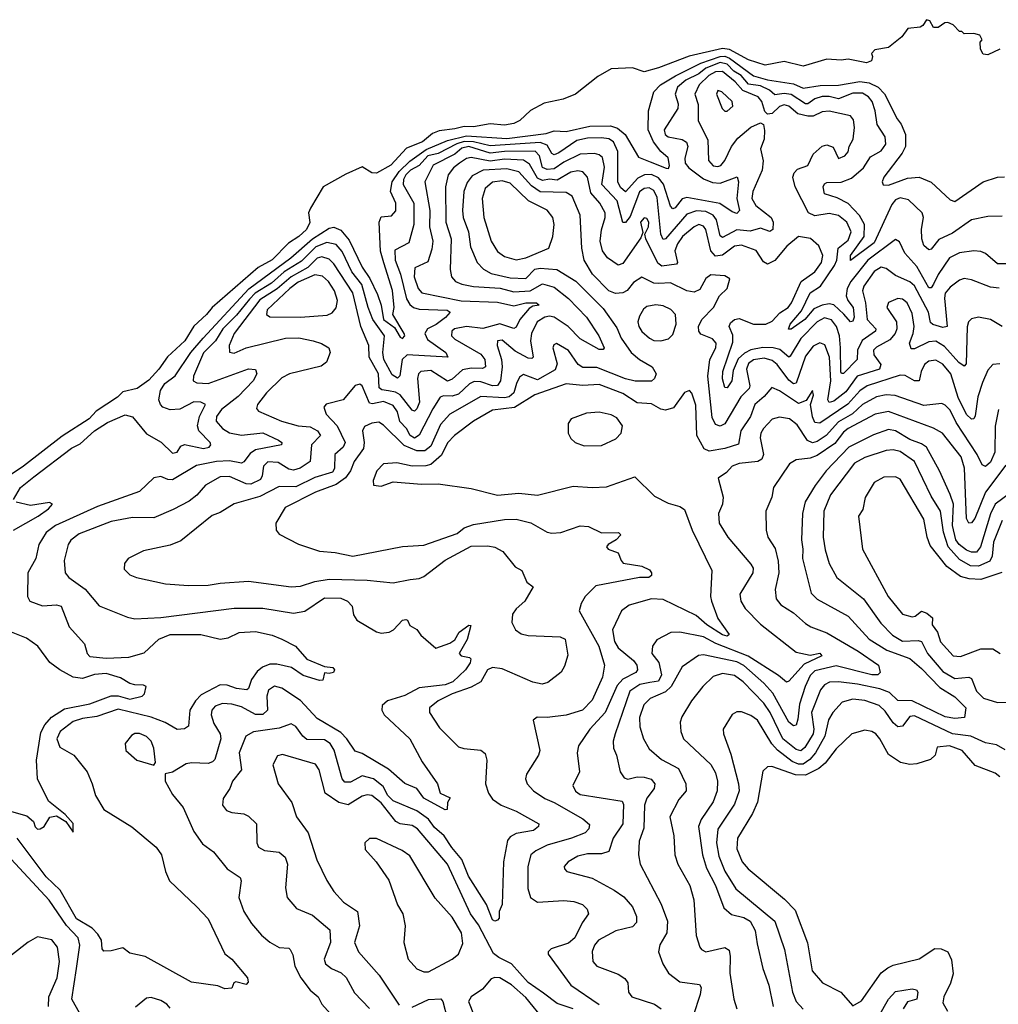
# Model space of a CAD drawing. Extents: x 1678759 to 1859541, y 384609 to 522867.
# Tile 19 of 256: x 1736650 to 1740779, y 404694 to 408850. Entities that reach past the tile are written whole.
import ezdxf

# ---------------------------------------------------------------- set-up
doc = ezdxf.new("R2010")
doc.units = 0

msp = doc.modelspace()

# ---------------------------------------------------------------- linework, layer by layer
at = {"layer": '0CON20XD'}
for points in [[(1740785, 408726.2), (1740735, 408702), (1740715, 408703.8), (1740703.3, 408725), (1740702.5, 408755), (1740710, 408765), (1740700, 408785), (1740675, 408791.2), (1740635, 408790), (1740625, 408800), (1740615, 408800), (1740588.3, 408828.3), (1740565, 408837.5), (1740553, 408837), (1740525, 408817.5), (1740505, 408817.5), (1740490, 408845), (1740475, 408850), (1740460, 408825), (1740448.3, 408818.3), (1740397.5, 408812.5), (1740371.7, 408778.3), (1740315, 408732.5), (1740257, 408723), (1740243, 408707), (1740247.5, 408695), (1740243.6, 408676.4), (1740222.5, 408667.5), (1740145, 408683.8), (1740115, 408678.8), (1740055, 408682.9), (1739955.5, 408654.5), (1739875, 408672.9), (1739795, 408657.4), (1739725, 408680.2), (1739645, 408724.2), (1739615, 408729), (1739474, 408696), (1739345, 408646.2), (1739285, 408630.5), (1739235, 408647.1), (1739145, 408642), (1739089.5, 408610.5), (1738995, 408536.2), (1738942.5, 408515), (1738862.4, 408497.6), (1738805, 408466.4), (1738759.2, 408425), (1738735, 408411.5), (1738695, 408404.7), (1738635, 408409.7), (1738565, 408397.8), (1738525, 408399.8), (1738485, 408388.6), (1738419, 408381), (1738391.1, 408368.9), (1738349.3, 408335), (1738282, 408308), (1738215, 408235.5), (1738155, 408202), (1738135, 408204), (1738095, 408228.8), (1738025, 408198), (1737930, 408145), (1737876.1, 408053.9), (1737868.8, 408035), (1737873.6, 407993.6), (1737859.1, 407965), (1737827.5, 407935), (1737783.1, 407906.9), (1737715, 407835.7), (1737655.9, 407804.1), (1737461.2, 407635), (1737437.6, 407605), (1737384, 407556), (1737346.9, 407495), (1737273, 407427), (1737237.3, 407375), (1737195, 407328.5), (1737145, 407292.5), (1737085, 407278.8), (1737063, 407257), (1736972.3, 407197.7), (1736942.1, 407165), (1736828.4, 407091.6), (1736666.2, 406965), (1736565, 406898.4)], [(1736622.9, 406825), (1736652.7, 406875), (1736709.4, 406920.6), (1736868.1, 407041.9), (1736905, 407059.5), (1736965.5, 407114.5), (1737020.4, 407149.6), (1737095, 407182.5), (1737125, 407173.1), (1737185, 407102.2), (1737246.4, 407066.4), (1737295, 407020), (1737314.4, 407025), (1737330.2, 407049.8), (1737345, 407056.9), (1737425, 407039.7), (1737448.6, 407045), (1737455.6, 407055), (1737453.1, 407065), (1737405.8, 407115), (1737399.6, 407135), (1737408, 407175), (1737434.2, 407225), (1737413.8, 407235), (1737385, 407236.6), (1737325, 407206.5), (1737285, 407203.3), (1737253.7, 407215), (1737243.5, 407225), (1737237.1, 407245), (1737244.4, 407285), (1737261.7, 407315), (1737305, 407347), (1737371.9, 407445), (1737424.2, 407505), (1737616.6, 407713.4), (1737794.2, 407845), (1737884.8, 407925.2), (1737955, 407969.3), (1737975, 407973.7), (1738005, 407961.6), (1738039.8, 407919.8), (1738094.3, 407805), (1738127.2, 407757.2), (1738159.8, 407689.8), (1738174.5, 407645), (1738184, 407585), (1738231, 407551), (1738255, 407509.5), (1738265, 407504.5), (1738274.3, 407515), (1738271.8, 407525), (1738224.2, 407605), (1738229.2, 407635), (1738223.2, 407706.8), (1738185.7, 407824.3), (1738172.6, 407872.6), (1738165.7, 407995), (1738175, 408017.8), (1738218.4, 408021.6), (1738237.3, 408042.8), (1738236.6, 408075), (1738213.8, 408125), (1738221.5, 408165), (1738251.3, 408208.7), (1738295, 408253.2), (1738365, 408302.5), (1738455, 408340.5), (1738535, 408359.3), (1738705, 408348.4), (1738870.4, 408369.6), (1738905, 408380.3), (1738955, 408378.4), (1739055, 408399.9), (1739142.4, 408402.4), (1739171.6, 408391.6), (1739204.7, 408364.7), (1739260, 408270), (1739310.1, 408249.9), (1739377.1, 408222.9), (1739387.6, 408222.4), (1739391.5, 408235), (1739385, 408266.5), (1739354.3, 408294.3), (1739324.1, 408334.1), (1739301.6, 408385), (1739302.5, 408465), (1739325.2, 408545), (1739353.2, 408575), (1739416.7, 408613.3), (1739523.9, 408666.1), (1739604.9, 408695.1), (1739625, 408695.4), (1739645, 408687.1), (1739745, 408613.7), (1739805, 408596.8), (1739915, 408578.6), (1739955, 408560.9), (1740027.4, 408572.6), (1740105, 408574), (1740195, 408588.5), (1740233.7, 408583.7), (1740272.1, 408565), (1740297.7, 408537.7), (1740351.4, 408431.4), (1740368.8, 408408.8), (1740387.4, 408365), (1740386.7, 408315), (1740373.2, 408286.8), (1740295.5, 408185), (1740288.5, 408165), (1740293.3, 408153.3), (1740315, 408151), (1740395, 408180.6), (1740445.2, 408185.2), (1740495, 408163.5), (1740575, 408089.2), (1740595, 408083.1), (1740714.2, 408165), (1740775, 408185.4), (1740805, 408186.6)], [(1740795, 408020.9), (1740735, 408018.7), (1740665, 408004.7), (1740585, 407948.6), (1740527.9, 407922.1), (1740495, 407881.5), (1740485, 407879.1), (1740465, 407897.5), (1740455.5, 407925.5), (1740454.2, 407965.8), (1740462.4, 408015), (1740457.7, 408035), (1740399.1, 408089.1), (1740365, 408098.7), (1740345, 408089.2), (1740329.5, 408070.5), (1740255, 407907.9), (1740155, 407833.5), (1740154.3, 407855), (1740212.7, 407935), (1740213.7, 407985), (1740193.4, 408023.4), (1740145, 408074.1), (1740098.4, 408098.4), (1740044.7, 408114.7), (1740040, 408145), (1740045, 408157.1), (1740055, 408162.7), (1740115, 408164.4), (1740159.2, 408180.8), (1740210, 408225), (1740239, 408271), (1740283.8, 408296.2), (1740304.6, 408324.6), (1740300.6, 408355), (1740267.5, 408407.5), (1740259.7, 408465), (1740246.9, 408505), (1740231, 408525), (1740205, 408539.3), (1740165, 408539.2), (1740105, 408515.4), (1740065, 408525.9), (1740035, 408526), (1740005, 408515.8), (1739975, 408495.2), (1739965, 408495.2), (1739904.9, 408534.9), (1739875, 408539.1), (1739835, 408533.4), (1739812.8, 408552.8), (1739775, 408570.7), (1739725, 408577.7), (1739694, 408614), (1739663.1, 408633.1), (1739635, 408662), (1739605, 408669.2), (1739545.1, 408645), (1739515, 408621.6), (1739459.8, 408595), (1739425.6, 408565), (1739415.2, 408535), (1739427.4, 408495), (1739425.8, 408475), (1739368.2, 408385), (1739373.5, 408365), (1739385, 408355.9), (1739445, 408343.9), (1739462.6, 408332.6), (1739469, 408315), (1739455.9, 408265), (1739456.8, 408245), (1739472.6, 408225), (1739535, 408177.9), (1739572.5, 408162.5), (1739605, 408159.8), (1739676.1, 408186.1), (1739682.2, 408165), (1739675.7, 408095), (1739686.2, 408045), (1739675, 408031.8), (1739655, 408038.8), (1739603.8, 408073.8), (1739465, 408100.1), (1739445, 408093.5), (1739415, 408055.4), (1739405, 408051.2), (1739395, 408062.2), (1739366.3, 408156.3), (1739345, 408182.3), (1739315, 408197.1), (1739285.2, 408195.2), (1739258.3, 408181.7), (1739205, 408124), (1739185, 408141.6), (1739173, 408165), (1739173.8, 408293.8), (1739155.7, 408335), (1739135, 408347.2), (1739105, 408351.8), (1739045, 408350.4), (1739000.4, 408339.6), (1738925, 408287.9), (1738905, 408280.2), (1738895, 408285.4), (1738875, 408320.3), (1738845, 408331), (1738635, 408317.1), (1738564.9, 408334.9), (1738524.6, 408335.4), (1738494, 408326), (1738415, 408284.7), (1738371.1, 408275), (1738335.7, 408234.3), (1738298.1, 408215), (1738279.3, 408195), (1738269.5, 408175), (1738268.1, 408155), (1738312.7, 408075), (1738312.6, 407985), (1738291.8, 407908.2), (1738232.5, 407877.5), (1738234.4, 407835.6), (1738256.2, 407776.2), (1738282, 407672), (1738295, 407647.5), (1738311.1, 407635), (1738335, 407628.7), (1738453.4, 407623.4), (1738466.2, 407615), (1738446.4, 407593.6), (1738406.7, 407563.3), (1738370.2, 407545), (1738358.3, 407525), (1738370.2, 407500.2), (1738447.3, 407445), (1738455.6, 407425), (1738285, 407434.9), (1738263.8, 407415), (1738253.2, 407346.8), (1738243.5, 407336.5), (1738220.6, 407350.6), (1738186.3, 407415), (1738182.4, 407445), (1738188.6, 407515), (1738139.6, 407585), (1738119.3, 407635), (1738092.5, 407732.5), (1738050.8, 407785), (1738010.9, 407870.9), (1737985, 407901.2), (1737945, 407910.1), (1737898.9, 407891.1), (1737839, 407831), (1737765.7, 407785), (1737711.8, 407738.2), (1737643.8, 407695), (1737619.6, 407670.4), (1737565, 407602.3), (1737507.2, 407545), (1737475.5, 407495), (1737425, 407443.3), (1737382.6, 407345), (1737381.8, 407325), (1737397.3, 407317.2), (1737445, 407314.8), (1737615, 407375.7), (1737644.1, 407374.1), (1737649.7, 407355), (1737634.8, 407325), (1737571.1, 407258.9), (1737501.5, 407205), (1737480, 407175), (1737479, 407155), (1737505, 407124.3), (1737535, 407106.6), (1737585, 407096.4), (1737675, 407105.6), (1737741.4, 407075), (1737755.6, 407065), (1737754.4, 407055.6), (1737645, 407033.6), (1737621.6, 407018.4), (1737595.8, 406984.2), (1737585, 406978.6), (1737535, 406987.2), (1737480, 406985), (1737395, 406968.1), (1737295, 406907.9), (1737275, 406908.8), (1737245, 406921.5), (1737215, 406916.7), (1737155, 406857.8), (1736978.2, 406795), (1736800.4, 406715), (1736761.6, 406685), (1736730.8, 406635), (1736718.2, 406575), (1736683.8, 406515), (1736683.1, 406415), (1736693.1, 406395), (1736745.3, 406375.3), (1736805, 406380), (1736824, 406374), (1736857.7, 406287.7), (1736922.5, 406215), (1736934.4, 406175), (1736945, 406162.2), (1737015, 406155.3), (1737109.7, 406159.7), (1737175, 406176.7), (1737236.8, 406235), (1737285.1, 406254.9), (1737414.4, 406254.4), (1737495, 406234.4), (1737529, 406241), (1737575, 406263.8), (1737645, 406266.8), (1737715, 406251.8), (1737755, 406235.5), (1737813.8, 406205), (1737860.9, 406150.9), (1737935, 406119.2), (1737971.2, 406115), (1737978, 406105), (1737973.3, 406095), (1737955, 406090), (1737935, 406093.3), (1737928.1, 406061.9), (1737915, 406060.5), (1737845, 406081.9), (1737795.8, 406115.8), (1737735, 406129.4), (1737705, 406129.7), (1737673.6, 406116.4), (1737651.4, 406098.6), (1737627.2, 406065), (1737615, 406027.5), (1737608.1, 406021.9), (1737565, 406027.1), (1737525, 406041.6), (1737495, 406042.1), (1737415, 405999.5), (1737392, 405975), (1737367.3, 405935), (1737361.8, 405868.2), (1737345, 405856.2), (1737314.2, 405854.2), (1737263.3, 405883.3), (1737205, 405905.2), (1737065, 405940), (1736975, 405908.1), (1736915, 405900.2), (1736875, 405887.2), (1736820.9, 405845), (1736806.3, 405815), (1736818.8, 405778.8), (1736877.5, 405745), (1736934.3, 405675), (1736956, 405625), (1736968.8, 405575), (1737005, 405516.2), (1737122.6, 405442.6), (1737225, 405356.9), (1737248.5, 405325), (1737264.6, 405255), (1737281.8, 405215), (1737395, 405107.3)], [(1740835, 407819.3), (1740775, 407820), (1740725, 407862.7), (1740705, 407872.1), (1740675, 407874.6), (1740615, 407865.3), (1740572.9, 407845), (1740525.1, 407774.9), (1740505, 407733.1), (1740495, 407718.7), (1740485, 407717.7), (1740435, 407808.4), (1740384.8, 407864.8), (1740362.3, 407912.3), (1740345, 407922.2), (1740228.5, 407835), (1740156.2, 407745), (1740141.5, 407715), (1740137.3, 407685), (1740144, 407664), (1740165.8, 407635), (1740170.2, 407595), (1740165, 407577.8), (1740155, 407574.5), (1740127, 407607), (1740085, 407646), (1740065, 407650.6), (1740035, 407645.6), (1740000.8, 407629.2), (1739961.6, 407585), (1739905, 407544.1), (1739893.9, 407543.9), (1739900.6, 407565), (1739948.6, 407621.4), (1739985, 407696.5), (1740028.1, 407725), (1740087.1, 407812.9), (1740097, 407835), (1740103.1, 407885), (1740145, 407920), (1740157.2, 407955), (1740139.6, 407995), (1740105, 408023.4), (1740065, 408032.3), (1740005, 408021.7), (1739978.1, 408035), (1739922, 408145), (1739912.1, 408185), (1739916.6, 408203.4), (1739931, 408219), (1739975, 408234.7), (1739997.8, 408282.2), (1740035, 408316.2), (1740055, 408321.2), (1740081.5, 408311.5), (1740104.6, 408264.6), (1740131.1, 408275), (1740145, 408292.5), (1740149.5, 408315), (1740166.6, 408345), (1740171.8, 408395), (1740167, 408427), (1740155, 408443.5), (1740065, 408463.7), (1740035, 408461), (1739997.3, 408442.7), (1739975, 408442.9), (1739933.1, 408453.1), (1739895, 408485.5), (1739875, 408490.5), (1739855, 408483), (1739825, 408454.6), (1739805, 408451.1), (1739793.1, 408463.1), (1739780.2, 408505), (1739765.2, 408525), (1739700.5, 408550.5), (1739668.1, 408588.1), (1739615, 408630.9), (1739585, 408630.6), (1739557.3, 408615), (1739516.2, 408575), (1739498.3, 408535), (1739511.9, 408491.9), (1739512.8, 408422.8), (1739552.4, 408342.4), (1739555.3, 408255), (1739575, 408233.1), (1739595, 408229.7), (1739607.7, 408235), (1739625, 408255.4), (1739652.7, 408315), (1739679.7, 408350.3), (1739735, 408396), (1739775, 408414.3), (1739787.2, 408407.2), (1739792.3, 408382.3), (1739790, 408345), (1739775.2, 408305), (1739786.2, 408253.8)], [(1739625, 408464.4), (1739635, 408464.5), (1739658.2, 408485), (1739656.2, 408505), (1739612, 408545), (1739595, 408551.4), (1739590, 408535), (1739613.6, 408475), (1739625, 408464.4)], [(1739786.2, 408253.8), (1739781.6, 408215), (1739742.3, 408125), (1739738.5, 408095), (1739755.6, 408065), (1739820, 408015), (1739828.1, 407995), (1739826.9, 407965), (1739815, 407955.3), (1739775, 407970), (1739732, 407958), (1739675, 407963.3), (1739615, 407930), (1739605, 407937.7), (1739589.2, 408005), (1739576, 408025), (1739545, 408040), (1739505, 408043.6), (1739465, 408029), (1739375, 407925.3), (1739365, 407922.3), (1739354.9, 407944.9), (1739338.8, 408098.8), (1739325, 408128.3), (1739305, 408140.2), (1739285, 408137.8), (1739265, 408122.9), (1739225, 408019.2), (1739205, 407993.9), (1739195, 407994.3), (1739170.5, 408085), (1739106.4, 408155), (1739117.5, 408227.5), (1739108.4, 408268.4), (1739095, 408279.5), (1739075, 408284.8), (1739015, 408281.8), (1738945, 408248.2), (1738905, 408220.8), (1738875, 408217.9), (1738855, 408226.7), (1738843.3, 408275), (1738823.8, 408295), (1738695, 408293.8), (1738635, 408286.2), (1738545, 408314.1), (1738515, 408307.5), (1738485, 408282), (1738394.7, 408235.3), (1738359.2, 408165), (1738380, 408045), (1738378.8, 407975), (1738392.4, 407915), (1738389, 407881), (1738371.8, 407828.2), (1738317, 407803), (1738313.8, 407765), (1738330.2, 407715), (1738346.8, 407696.8), (1738512.9, 407662.9), (1738665, 407657.4), (1738735, 407642.6), (1738785, 407654.8), (1738830, 407655), (1738840.8, 407645), (1738815, 407640.7), (1738799.7, 407630.3), (1738759.8, 407585), (1738745, 407551.5), (1738735, 407545.8), (1738675, 407566.3), (1738603, 407547), (1738534.9, 407555.1), (1738483.8, 407545), (1738473.2, 407535), (1738470.8, 407515), (1738485, 407501.1), (1738595, 407438.6), (1738611.5, 407415), (1738615.3, 407385), (1738601.9, 407378.1), (1738555, 407379.3), (1738518, 407372), (1738475, 407332.4), (1738455.2, 407324.8), (1738385, 407369.1), (1738341.5, 407365), (1738332.5, 407355), (1738328.7, 407335), (1738335.9, 407235), (1738325, 407207.5), (1738315, 407198.2), (1738305, 407202), (1738255, 407265.9), (1738235, 407278.1), (1738206.1, 407283.9), (1738178.2, 407288.2), (1738166.5, 407296.5), (1738162.9, 407355), (1738124.1, 407425), (1738123.3, 407475), (1738089.2, 407555), (1738055, 407697.7), (1737975, 407819.7), (1737955, 407839.3), (1737925, 407849), (1737905, 407843.9), (1737865, 407803.6), (1737794.8, 407765), (1737736.6, 407713.4), (1737663.1, 407666.9), (1737554.8, 407525), (1737534.1, 407474.1), (1737535, 407446), (1737555, 407442), (1737605.2, 407464.8), (1737771.2, 407505), (1737826.8, 407506.8), (1737888, 407495), (1737923.6, 407483.6), (1737954.6, 407464.6), (1737958.9, 407445), (1737944.4, 407405), (1737921.9, 407388.1), (1737787.5, 407355), (1737755, 407337.6), (1737691.6, 407275), (1737652.7, 407225), (1737648.6, 407208.6), (1737657, 407197), (1737754.8, 407154.8), (1737825, 407135.2), (1737875, 407130.7), (1737906.6, 407115), (1737918.2, 407095), (1737881.3, 407055), (1737874.7, 406985), (1737832.8, 406957.2), (1737805, 406947.9), (1737785, 406952.2), (1737740.3, 406980.3), (1737696.3, 406983.7), (1737678.1, 406965), (1737673, 406925), (1737665, 406909.3), (1737625, 406889), (1737605, 406890.2), (1737535, 406921.7), (1737495, 406919.7), (1737433.8, 406885), (1737397, 406843), (1737365, 406817.3), (1737297.5, 406782.5), (1737215, 406747.5), (1737125, 406748.6), (1737035, 406731.1), (1736900.5, 406679.5), (1736865, 406653.3), (1736854.7, 406635), (1736837.8, 406567.8), (1736841.8, 406515), (1736856.5, 406495), (1736925.6, 406445.6), (1736985, 406376.5), (1737105, 406328.1), (1737135, 406321.5), (1737245, 406326), (1737554.2, 406365.8), (1737675, 406366.2), (1737805, 406345.3), (1737852.9, 406352.9), (1737935, 406409.7), (1738005, 406408.2), (1738032.5, 406395), (1738051.9, 406375), (1738057.6, 406337.6), (1738072.5, 406315), (1738155, 406266.7), (1738175, 406260), (1738208.8, 406265), (1738226.1, 406273.9), (1738264.2, 406315), (1738278.8, 406318.8), (1738285.8, 406315.8), (1738295, 406293.3), (1738325, 406276.2), (1738341.7, 406251.7), (1738405, 406197.5), (1738465, 406218.6), (1738485, 406232.9), (1738503.5, 406265), (1738545, 406294.2), (1738552.5, 406292.5), (1738537, 406233), (1738503.3, 406175), (1738512.5, 406165), (1738547.9, 406157.9), (1738552.5, 406152.5), (1738549.7, 406135), (1738530, 406105), (1738476.7, 406055), (1738445, 406042), (1738335, 406029), (1738275, 405997.9), (1738202.1, 405975), (1738179.3, 405955), (1738177.6, 405935), (1738187.3, 405915), (1738295.6, 405815), (1738347.4, 405717.4), (1738412.9, 405625), (1738424, 405585), (1738466, 405565), (1738454.6, 405545.4), (1738453.6, 405516.4), (1738445, 405514.4), (1738355, 405563.9), (1738325, 405605.3), (1738275, 405625.8), (1738205, 405685.7), (1738095, 405753.1), (1738065, 405761.8), (1738030, 405815), (1738005, 405841), (1737905, 405899.7), (1737835, 405976.7), (1737755, 406028.3), (1737725, 406036.5), (1737699.9, 406020.1), (1737692.5, 405995), (1737695.3, 405935), (1737675, 405916.5), (1737645, 405917), (1737585, 405949.3), (1737545, 405960.5), (1737505, 405963.5), (1737475, 405952.5), (1737460.2, 405935), (1737456.8, 405915), (1737469, 405879), (1737495.3, 405835), (1737498.4, 405815), (1737472.3, 405727.8), (1737463.1, 405716.9), (1737445, 405710.3), (1737375, 405713.1), (1737351.4, 405708.6), (1737295, 405674), (1737263.8, 405666.2), (1737264, 405635), (1737295, 405580), (1737339.4, 405525), (1737383.9, 405423.9), (1737421.3, 405371.3), (1737467.7, 405337.8), (1737525, 405265.6), (1737579.7, 405229.7), (1737584.2, 405215), (1737574.3, 405145), (1737595.6, 405085), (1737627.3, 405035), (1737669.5, 404985), (1737705, 404956.7), (1737745, 404933.8), (1737785, 404930.6), (1737791.4, 404925), (1737802.2, 404902.2), (1737810.9, 404855), (1737835.8, 404805), (1737875, 404753.8), (1737909.5, 404725), (1737925, 404694.5), (1737985, 404626.5)], [(1740782.6, 407717.4), (1740745, 407720.7), (1740665, 407752.1), (1740635, 407758.1), (1740615, 407750.7), (1740575, 407720.6), (1740554.3, 407695), (1740551.5, 407675), (1740562.5, 407555), (1740545, 407550.2), (1740503, 407563), (1740491.9, 407571.9), (1740483.8, 407615), (1740425, 407726.5), (1740405, 407743.5), (1740345, 407770.5), (1740305, 407799.4), (1740285, 407804.7), (1740255, 407786.5), (1740211.2, 407725), (1740205.2, 407705), (1740218.4, 407655), (1740225.2, 407585), (1740261.6, 407545), (1740260, 407535), (1740203.6, 407496.4), (1740185.1, 407455), (1740183.3, 407415), (1740125, 407356.9), (1740117, 407357), (1740114.2, 407364.2), (1740112.7, 407465), (1740108.8, 407515), (1740096.2, 407555), (1740075, 407582.5), (1740045, 407591.9), (1740015, 407574.3), (1739945, 407504.4), (1739900.7, 407429.3), (1739895, 407425.9), (1739857.3, 407457.3), (1739828.6, 407465), (1739785, 407465.9), (1739733.9, 407456.1), (1739707.5, 407442.5), (1739681.4, 407418.6), (1739660.2, 407369.8), (1739654.2, 407325), (1739635, 407295.7), (1739625, 407298), (1739615, 407334), (1739616, 407365), (1739658.2, 407488.2), (1739658.1, 407518.1), (1739642.7, 407555), (1739649, 407571), (1739665, 407584.7), (1739685, 407588.6), (1739745, 407564.8), (1739797.1, 407565), (1739825, 407577.5), (1739856.7, 407613.3), (1739891.7, 407635), (1739906.5, 407655), (1739946.3, 407745), (1740004.7, 407785), (1740032.7, 407825), (1740037.8, 407855), (1740020.7, 407895), (1739985.7, 407925.7), (1739935, 407934.7), (1739886, 407894), (1739836.1, 407833.9), (1739805, 407817.6), (1739788.1, 407828.1), (1739756.4, 407876.4), (1739695, 407897.9), (1739665, 407894.4), (1739615, 407855.8), (1739585, 407852.1), (1739566.3, 407875), (1739545, 407964.6), (1739535, 407978.1), (1739515, 407985.2), (1739495, 407975.8), (1739446.7, 407935), (1739425, 407903.3), (1739413.5, 407875), (1739424.6, 407825), (1739421.3, 407818.7), (1739359, 407809), (1739342.5, 407822.5), (1739291.1, 407925), (1739287.1, 407945), (1739302.5, 407975), (1739304.1, 407995), (1739295, 408011.2), (1739285, 408013.1), (1739269.4, 407995), (1739278.3, 407951.7), (1739270.4, 407929.6), (1739195, 407821.1), (1739175, 407813.8), (1739129.2, 407845), (1739109.2, 407875), (1739098.4, 407915), (1739105, 407962.9), (1739120.2, 408015), (1739119.8, 408035), (1739097.3, 408075), (1739059.3, 408119.3), (1739045.4, 408185.4), (1739025, 408207.5), (1739005, 408211.7), (1738975, 408206.7), (1738917.1, 408172.9), (1738885, 408176.2), (1738855, 408171.5), (1738835, 408181.1), (1738800.8, 408240.8), (1738775, 408257.6), (1738695, 408261.8), (1738635, 408252.2), (1738555, 408268.2), (1738535, 408264.1), (1738504.8, 408245), (1738480, 408225), (1738457.5, 408195), (1738446.5, 408145), (1738447.4, 407995), (1738470.7, 407925), (1738465.3, 407795.3), (1738470.9, 407765), (1738488.9, 407745), (1738515, 407733.4), (1738565, 407723.8), (1738677.4, 407717.4), (1738735, 407700.7), (1738804, 407706), (1738855, 407735.6), (1738905, 407721.6), (1738965, 407673), (1739040.4, 407595), (1739093.4, 407515), (1739115.3, 407465), (1739111.7, 407458.3), (1739095, 407458.5), (1739015, 407502.5), (1738963.4, 407555), (1738905, 407594.5), (1738885, 407598.8), (1738865.6, 407595), (1738833.2, 407575), (1738809.4, 407525), (1738805.2, 407495), (1738815.9, 407425), (1738810, 407420), (1738795, 407421.6), (1738740.7, 407450.7), (1738685, 407497.6), (1738665.4, 407494.6), (1738663.6, 407475), (1738683, 407415), (1738685.5, 407385), (1738678, 407325), (1738665, 407305.7), (1738645, 407304.1), (1738595, 407321.7), (1738567.3, 407322.7), (1738547.4, 407312.6), (1738501.3, 407268.7), (1738475, 407261.4), (1738438.2, 407261.8), (1738424, 407256), (1738392.4, 407207.6), (1738335, 407095.9), (1738315, 407083.8), (1738296.9, 407095), (1738282.1, 407125), (1738253.7, 407153.7), (1738244.1, 407195), (1738225, 407221.7), (1738185, 407238.2), (1738137.9, 407227.9), (1738125, 407231.7), (1738095, 407304.3), (1738085, 407311.9), (1738065, 407305.6), (1738015, 407245.4), (1737943.3, 407226.7), (1737932.2, 407215), (1737942.3, 407185), (1737989.8, 407135), (1738022.4, 407065), (1738014.5, 407045.5), (1737979.7, 407015), (1737978, 406955), (1737969.6, 406940.4), (1737895, 406918), (1737815, 406878.5), (1737745, 406880), (1737662.4, 406837.6), (1737555, 406806.8), (1737495, 406769.6), (1737462.3, 406757.7), (1737330, 406650), (1737285, 406631.6), (1737171.7, 406608.3), (1737106.7, 406575), (1737091.2, 406555), (1737090.5, 406530.5), (1737115, 406506.2), (1737142.5, 406495), (1737265, 406468.9), (1737362, 406462), (1737445, 406463.2), (1737495, 406472.1), (1737615, 406479.7), (1737795.7, 406455.7), (1737835, 406458.6), (1737895, 406478), (1737955, 406488.8), (1738115, 406484.8), (1738225, 406472.6), (1738296.7, 406486.7), (1738335, 406490.8), (1738355, 406499.2), (1738445, 406568.9), (1738555, 406627.5), (1738625, 406629.3), (1738653.8, 406623.8), (1738687.5, 406605), (1738740.5, 406540.5), (1738768.8, 406525), (1738790, 406475), (1738816, 406456), (1738781.4, 406395), (1738745, 406363.3), (1738729.1, 406340.9), (1738726.1, 406305), (1738741.2, 406275), (1738765, 406257.5), (1738795, 406250.3), (1738930, 406245), (1738950.8, 406235), (1738963, 406167), (1738948.3, 406121.7), (1738933.6, 406096.4), (1738877.9, 406052.1), (1738854.4, 406045.6), (1738815, 406054), (1738685, 406109.7), (1738645, 406115.8), (1738623.9, 406105), (1738595, 406054.6), (1738555, 406032.5), (1738474.5, 406005), (1738415.6, 405975), (1738378.1, 405945), (1738378.9, 405925), (1738420.9, 405860.9), (1738501.3, 405781.3), (1738522.9, 405772.9), (1738595, 405766.9), (1738613, 405753), (1738620.4, 405725), (1738615.4, 405624.6), (1738627.8, 405585), (1738645, 405559.6), (1738681.1, 405535), (1738745, 405508.8), (1738840, 405455), (1738838.5, 405445), (1738818.1, 405428.1), (1738745, 405414.7), (1738719.6, 405400.4), (1738707.5, 405385), (1738690.3, 405295), (1738685.3, 405115), (1738672.2, 405085), (1738672.3, 405057.7), (1738665, 405048.8), (1738655, 405044.3), (1738645, 405050.8), (1738619.3, 405115), (1738543.3, 405235), (1738514.4, 405305), (1738472.8, 405355), (1738441, 405405), (1738400.2, 405440.2), (1738373.8, 405475), (1738325, 405510.4), (1738225, 405553.2), (1738203.3, 405575), (1738183.8, 405613.8), (1738142.9, 405645), (1738095, 405657.5), (1738045, 405631.1), (1738021.5, 405631.5), (1738010.8, 405645), (1737976.3, 405766.3), (1737960, 405795), (1737935, 405810.2), (1737861.2, 405811.2), (1737844.2, 405825), (1737815, 405866.2), (1737795, 405878.2), (1737745, 405859.8), (1737635.6, 405844.4), (1737603.9, 405826.1), (1737575.8, 405755), (1737586, 405684), (1737547.9, 405635), (1737536.7, 405605), (1737507.7, 405562.3), (1737505.5, 405535), (1737521.8, 405511.8)], [(1740795.2, 407555.2), (1740746, 407585), (1740695, 407594.5), (1740665, 407586.9), (1740652.5, 407575), (1740646.7, 407553.3), (1740642.3, 407397.7), (1740635, 407387.5), (1740612.7, 407402.7), (1740551.1, 407471.1), (1740515, 407493.1), (1740485, 407490), (1740425, 407460), (1740410.9, 407460.9), (1740404.3, 407485), (1740420, 407525), (1740424, 407555), (1740415, 407609.2), (1740393.8, 407655), (1740375, 407669.7), (1740355, 407673.2), (1740315, 407655.6), (1740307.8, 407635), (1740349.2, 407575), (1740350.7, 407545), (1740343.9, 407525), (1740321.4, 407498.6), (1740265, 407468.3), (1740251.6, 407455), (1740253.4, 407435), (1740282.6, 407395), (1740276.7, 407375), (1740182.9, 407345), (1740135, 407279.1), (1740085, 407239.8), (1740064.8, 407234.8), (1740059, 407245), (1740071.3, 407325), (1740066.8, 407425), (1740047.3, 407477.3), (1740025, 407485.8), (1739997.9, 407472.1), (1739965, 407429.1), (1739925, 407315.4), (1739915, 407313.1), (1739895, 407327.8), (1739845, 407394.8), (1739825, 407411.3), (1739790.6, 407420.6), (1739745, 407414.3), (1739725, 407398.9), (1739716.4, 407375), (1739729.6, 407305), (1739726.9, 407293.1), (1739692.5, 407257.5), (1739625, 407144.1), (1739605, 407133.7), (1739585, 407140.8), (1739570.9, 407170.9), (1739553.4, 407345), (1739562, 407415), (1739586.9, 407465), (1739587.5, 407485), (1739573.2, 407503.2), (1739523, 407523), (1739515.2, 407535.2), (1739513.6, 407555), (1739527.8, 407585), (1739577.3, 407635), (1739602.9, 407685), (1739634.4, 407715.6), (1739645.8, 407755.8), (1739625, 407769.4), (1739565, 407772.5), (1739545, 407757.5), (1739518.7, 407711.3), (1739495, 407699.2), (1739465, 407705.4), (1739395, 407738.6), (1739346.5, 407736.5), (1739325, 407737.6), (1739275, 407762.7), (1739239.9, 407740.1), (1739212.9, 407707.1), (1739195, 407696.6), (1739164, 407694), (1739135.5, 407705.5), (1739066.5, 407776.5), (1739031.3, 407835), (1739021.6, 407885), (1739014.8, 408025), (1738980.7, 408105), (1738955, 408120.2), (1738845, 408123.1), (1738809.1, 408149.1), (1738755, 408207.6), (1738705, 408220.6), (1738604.9, 408215.1), (1738559, 408191), (1738537.8, 408162.2), (1738523.3, 408125), (1738517.3, 408045), (1738520.8, 408015), (1738543.1, 407955), (1738551.8, 407891.8), (1738579.1, 407825), (1738607.1, 407797.1), (1738639.1, 407779.1), (1738719.3, 407760.7)], [(1738745, 407836.6), (1738785, 407844.3), (1738881.5, 407885), (1738899.3, 407935), (1738904, 407985), (1738898.9, 408015), (1738875.6, 408045.6), (1738795.7, 408085.7), (1738719.5, 408159.5), (1738685, 408169.7), (1738645, 408164.8), (1738612.9, 408137.1), (1738601.4, 408095), (1738608, 408015), (1738638.6, 407915), (1738665, 407871.5), (1738695, 407850.9), (1738745, 407836.6)], [(1737835, 407593.9), (1737946.9, 407603.1), (1737967.8, 407612.2), (1737985, 407634.4), (1737990.2, 407665), (1737978.1, 407705), (1737951.9, 407745), (1737927.2, 407767.2), (1737895, 407773), (1737825, 407741.4), (1737788.8, 407715), (1737693.8, 407625), (1737690.8, 407605), (1737705, 407595.7), (1737835, 407593.9)], [(1738719.3, 407760.7), (1738785, 407757.9), (1738823.1, 407796.9), (1738845, 407801.4), (1738916.5, 407795), (1738996.6, 407746.6), (1739111.5, 407631.5), (1739169.3, 407549.3), (1739187.3, 407505), (1739229.2, 407445), (1739265, 407415.7), (1739317.9, 407385), (1739335.4, 407355), (1739328.5, 407335), (1739315, 407324.5), (1739246.3, 407323.7), (1739205, 407334.2), (1739085, 407382.3), (1739025, 407381.3), (1739005.3, 407395), (1738965, 407453.4), (1738915, 407482.5), (1738902.7, 407477.3), (1738898.8, 407465), (1738918, 407398), (1738908.3, 407371.7), (1738835, 407329.8), (1738775, 407352.4), (1738758.6, 407341.4), (1738745.2, 407314.9), (1738734, 407275), (1738715, 407258.6), (1738695, 407253.9), (1738595, 407259.1), (1738464.9, 407185.1), (1738425, 407140.9), (1738385, 407049.7), (1738359.3, 407030.7), (1738325, 407030.1), (1738272.1, 407052.1), (1738185, 407138.7), (1738165, 407151.3), (1738135, 407147.2), (1738105, 407132.5), (1738096.1, 407115), (1738103, 407065), (1738099.6, 407040.4), (1738060.7, 406985), (1738045.2, 406945), (1738024.5, 406915.5), (1737985, 406887.4), (1737897.3, 406855), (1737769.6, 406790.4), (1737730, 406725), (1737731.2, 406695), (1737745, 406678.8), (1737825.7, 406635.7), (1737915, 406607.1), (1737981.3, 406601.3), (1738055.5, 406585.5), (1738265, 406626.2), (1738355, 406631.5), (1738495, 406680.8), (1738525.5, 406704.5), (1738565, 406718.8), (1738695, 406740.6), (1738745, 406741.2), (1738805.8, 406725.8), (1738875, 406686.5), (1738895, 406682.1), (1738933.3, 406685), (1739015, 406713.1), (1739050.2, 406710.2), (1739105, 406683.6), (1739176.7, 406685), (1739186, 406675), (1739166.9, 406655), (1739132.5, 406635), (1739125.6, 406625), (1739132.9, 406615), (1739175, 406600), (1739186.7, 406566.7), (1739196.3, 406556.3), (1739275, 406543.7), (1739307.5, 406527.5), (1739315.2, 406515), (1739315.7, 406504.3), (1739304.2, 406495.8), (1739265, 406494.8), (1739080.2, 406459.8), (1739035.4, 406415), (1739017.9, 406385), (1739010, 406355), (1739093.1, 406205), (1739117.5, 406125), (1739108.4, 406075), (1739065, 405977.3), (1739024.8, 405935.2), (1738955, 405914.1), (1738875, 405904.7), (1738833.5, 405906.5), (1738816.2, 405893.8), (1738843.5, 405765), (1738838.1, 405745), (1738787.8, 405665), (1738783.5, 405645), (1738790.4, 405625), (1738817.9, 405595), (1738865, 405562.4), (1738905, 405546.2), (1739025, 405476), (1739053.4, 405453.4), (1739051.1, 405435), (1739035, 405418.2), (1738977.8, 405395), (1738874.8, 405365.2), (1738827.7, 405342.3), (1738806.9, 405325), (1738793.9, 405276.1), (1738793, 405183), (1738805.3, 405145.3), (1738835, 405125.4), (1738945, 405131.4), (1738988.2, 405128.2), (1739024.2, 405115), (1739044.2, 405095), (1739049.2, 405075), (1739022.2, 405037.8), (1738992.3, 404975), (1738965, 404952), (1738891.7, 404928.3), (1738879.4, 404915), (1738880, 404905), (1738974.4, 404774.4), (1739095, 404692.5)], [(1739355, 407494.2), (1739386.6, 407503.4), (1739405, 407521.1), (1739419.8, 407565), (1739415.9, 407605), (1739396.3, 407626.3), (1739365, 407642.4), (1739334.2, 407645.8), (1739295, 407638.8), (1739281.3, 407628.7), (1739265, 407599.2), (1739258, 407575), (1739261.8, 407555), (1739274.3, 407534.3), (1739306.2, 407506.2), (1739325.8, 407495.8), (1739355, 407494.2)], [(1740785, 407397.7), (1740755.4, 407394.6), (1740735, 407370), (1740711.2, 407318.8), (1740692.4, 407257.6), (1740681.5, 407178.5), (1740675, 407165.6), (1740666, 407164), (1740645, 407182.9), (1740609.7, 407255), (1740578.9, 407355), (1740545, 407395.7), (1740515, 407413.3), (1740485, 407408.4), (1740467.6, 407395), (1740452.5, 407365), (1740444.7, 407325.3), (1740425, 407325.7), (1740385, 407348.1), (1740365, 407349.8), (1740225.5, 407304.5), (1740195, 407282.8), (1740143.1, 407227), (1740025, 407146.6), (1740005, 407149.1), (1739995, 407172.9), (1739986.7, 407225), (1739998.8, 407265), (1739994, 407285), (1739967.2, 407242.8), (1739935, 407229.8), (1739855, 407283.8), (1739823.1, 407296.9), (1739791.2, 407258.8), (1739751.2, 407225), (1739733.3, 407175), (1739692.1, 407115), (1739681.7, 407058.3), (1739625, 407040.4), (1739558.4, 407028.4), (1739538.1, 407038.1), (1739506.9, 407095), (1739502.5, 407222.5), (1739485, 407273.8), (1739475, 407284.2), (1739455, 407276.2), (1739408.3, 407211.7), (1739375, 407202.3), (1739355, 407205.3), (1739315, 407227.8), (1739255, 407233), (1739195, 407271.7), (1739095, 407310), (1739025, 407305.2), (1738955, 407313.4), (1738823.7, 407266.3), (1738736.9, 407213.1), (1738645, 407201.3), (1738563.8, 407155), (1738483.9, 407095), (1738455, 407063.8), (1738428.7, 407011.3), (1738385, 406972.3), (1738363.8, 406966.2), (1738305.8, 406965.8), (1738240.9, 406979.1), (1738185, 406975.6), (1738155.8, 406945), (1738141.2, 406905), (1738142.5, 406885), (1738175, 406881.2), (1738225, 406898.8), (1738345, 406888.8), (1738415, 406891.2), (1738555, 406870.6), (1738665, 406843.6), (1738755, 406852), (1738835, 406843.1), (1738985, 406881.2), (1739064.6, 406874.6), (1739125, 406878.2), (1739245, 406920), (1739328.2, 406838.2), (1739385, 406808.5), (1739435.3, 406795.3), (1739455, 406781.9), (1739487.3, 406695), (1739570, 406525), (1739563.8, 406415), (1739568, 406395), (1739595, 406322.5), (1739643.5, 406255), (1739635, 406247.9), (1739615, 406252.7), (1739548.1, 406295), (1739503.8, 406335), (1739365, 406402.9), (1739315, 406404.7), (1739221.8, 406378.2), (1739188.1, 406355), (1739151.1, 406275), (1739159.6, 406225), (1739175, 406198.8), (1739238.9, 406145), (1739253.3, 406125), (1739256.5, 406105), (1739248.7, 406095), (1739195, 406065.6), (1739170.3, 406039.7), (1739120.4, 405925), (1739055.3, 405855), (1739007.9, 405785), (1739001.5, 405755), (1739012.1, 405675), (1738983.3, 405616.7), (1738994, 405594), (1739015, 405579.4), (1739191.8, 405551.8), (1739197, 405537), (1739194.1, 405455), (1739153.6, 405395), (1739135, 405339.2), (1739105, 405328.9), (1739045, 405329.4), (1739005, 405318.4), (1738964.4, 405295), (1738947.5, 405275), (1738948, 405265), (1738958.8, 405255), (1739065, 405226.4), (1739158.1, 405175), (1739198, 405148), (1739235.7, 405105.7), (1739251.9, 405065), (1739251.6, 405038.4), (1739235, 405020.9), (1739165, 405004.2), (1739092.3, 404965), (1739075, 404943.1), (1739065, 404916.2), (1739068.2, 404875), (1739084.4, 404855), (1739175, 404821.1), (1739202.5, 404802.5), (1739214.8, 404784.7), (1739218.4, 404745), (1739232.5, 404725), (1739327.5, 404695), (1739355.7, 404675)], [(1740779.7, 407205), (1740765.5, 407134.5), (1740763.2, 407025), (1740745, 406982.5), (1740724.6, 406964.6), (1740711, 406971), (1740689.3, 407015), (1740600.3, 407150.3), (1740575, 407201.3), (1740555, 407223.1), (1740539.6, 407229.6), (1740465, 407221.6), (1740344, 407264), (1740305, 407265.9), (1740265, 407257.7), (1740205, 407225.8), (1740163.8, 407186.2), (1740105, 407152.9), (1740051.9, 407095), (1740015, 407069.2), (1739995, 407063.3), (1739974.2, 407074.2), (1739929.3, 407139.3), (1739897.5, 407165), (1739855, 407172.8), (1739825, 407163.2), (1739787.5, 407125), (1739776.7, 407105), (1739774.4, 407085), (1739787.5, 407015), (1739780.4, 406995), (1739764.3, 406985.7), (1739685, 406976.5), (1739655, 406965.4), (1739632, 406938), (1739596, 406914), (1739618.4, 406835), (1739614.7, 406805.3), (1739597.7, 406765), (1739601.5, 406725), (1739636.8, 406665), (1739735, 406552.2), (1739744.6, 406535), (1739743.4, 406515), (1739687.5, 406425), (1739691.6, 406395), (1739711.2, 406365), (1739775, 406298.7), (1739925, 406180.9), (1739985, 406167.9), (1740025, 406175.6), (1740034.5, 406165), (1739960.1, 406129.9), (1739895, 406057.5), (1739885, 406053.8), (1739851.7, 406081.7), (1739722.9, 406162.9), (1739586.3, 406216.3), (1739535, 406244.6), (1739435, 406264.2), (1739396.9, 406263.1), (1739337.8, 406232.2), (1739318.9, 406205), (1739316.4, 406175), (1739346.6, 406136.6), (1739357.2, 406085), (1739345, 406058.3), (1739308.3, 406051.7), (1739266.5, 406043.5), (1739223.3, 406015), (1739161.6, 405835), (1739154.1, 405805), (1739155.3, 405775.3), (1739168.2, 405745), (1739183.6, 405675), (1739199.6, 405649.6), (1739215, 405644.5), (1739255, 405653.5), (1739285, 405653.1), (1739313.8, 405643.8), (1739328.8, 405625), (1739325.9, 405605), (1739296, 405564), (1739285.2, 405535), (1739282.6, 405437.4), (1739263.1, 405383.1), (1739260.7, 405325), (1739268.2, 405285), (1739356.2, 405116.2), (1739383.1, 405045), (1739380.3, 404995), (1739350.9, 404945), (1739345.5, 404915), (1739362.7, 404865), (1739387.1, 404825), (1739435, 404788.8), (1739517.2, 404777.2), (1739524.5, 404764.5), (1739520, 404735), (1739491, 404645)], [(1739031.2, 407051.2), (1739105, 407051.9), (1739165, 407080.6), (1739187.8, 407105), (1739192.5, 407135), (1739168.7, 407168.7), (1739145, 407182.3), (1739095, 407193.6), (1739041.3, 407188.7), (1738976.7, 407165), (1738963.3, 407145), (1738963.3, 407105), (1738975, 407082.5), (1738993.3, 407065), (1739031.2, 407051.2)], [(1740810.9, 406969.1), (1740724.4, 406855.6), (1740679.7, 406745), (1740665, 406726.5), (1740654.4, 406725), (1740644.8, 406744.8), (1740636.6, 406956.6), (1740621.2, 407005), (1740543.1, 407105), (1740505.8, 407125.8), (1740315, 407196.2), (1740259.5, 407185), (1740145, 407124.8), (1740125, 407109.3), (1740088.7, 407061.3), (1740015, 407010.3), (1739985, 406999.8), (1739925, 406992.7), (1739896.9, 406975), (1739830, 406875), (1739822.7, 406835), (1739797.1, 406775), (1739798.5, 406695), (1739806.4, 406665), (1739837.7, 406617.7), (1739849.4, 406565), (1739851.9, 406515), (1739836.9, 406445), (1739841.5, 406405), (1739860.6, 406380.6), (1739915, 406346), (1739965, 406301.8), (1739987.2, 406287.2), (1740055, 406262.2), (1740187.3, 406185), (1740272.5, 406125), (1740280.8, 406095), (1740270, 406085), (1740245, 406083.9), (1740095, 406122.6), (1740005, 406101.7), (1739985, 406081.4), (1739964.2, 406035), (1739939.9, 405960.1), (1739933.3, 405896.7), (1739925, 405872.1), (1739915, 405869.4), (1739894.9, 405884.9), (1739827.1, 406007.1), (1739789.9, 406050), (1739705, 406124), (1739675, 406139.8), (1739535, 406168.6), (1739513.8, 406166.2), (1739445, 406118.8), (1739398.1, 406035), (1739375, 406013.4), (1739309.2, 405985), (1739282.6, 405957.4), (1739264.7, 405905), (1739265.9, 405865), (1739282, 405815), (1739305, 405772.1), (1739357, 405727), (1739428.8, 405688.8), (1739459.5, 405625), (1739461.1, 405595), (1739431.3, 405558.7), (1739393.2, 405485), (1739409.3, 405405), (1739413.8, 405325), (1739426.2, 405285), (1739476.6, 405195), (1739494.2, 405135), (1739503.7, 404983.7), (1739519.5, 404935), (1739525.7, 404925), (1739545, 404915.4), (1739625, 404933.2), (1739642.5, 404922.5), (1739647.6, 404895), (1739645.9, 404825.9), (1739662.2, 404715), (1739675.6, 404674.4)], [(1740895, 406901.1), (1740765.6, 406804.4), (1740745.3, 406764.7), (1740704, 406625), (1740687, 406603), (1740665, 406602.4), (1740645, 406611.3), (1740614.1, 406634.1), (1740599.4, 406655), (1740585.6, 406715), (1740589.3, 406805), (1740575.2, 406845.2), (1740530, 406945), (1740475.5, 407045.5), (1740455, 407059.2), (1740405, 407077.4), (1740345, 407115.2), (1740315, 407120.8), (1740251.7, 407098.3), (1740147.2, 407045), (1740052.4, 406945), (1740005.8, 406884.2), (1739963.8, 406815), (1739952.3, 406765), (1739948.1, 406655), (1739954.2, 406615), (1739952, 406575), (1739988.7, 406428.7), (1740013.9, 406403.9), (1740145, 406331.5), (1740234.1, 406235), (1740308.4, 406188.4), (1740405, 406154.1), (1740455, 406111.9), (1740531.6, 406031.6), (1740595, 405991.1), (1740641.5, 405945), (1740636.2, 405903.8), (1740595, 405900.5), (1740555, 405906.7), (1740415, 405974.2), (1740355, 405976.3), (1740319.8, 406009.8), (1740279.1, 406025), (1740184.8, 406045.2), (1740105, 406055.6), (1740066.8, 406053.2), (1740045, 406042.8), (1740029, 406021), (1739990.3, 405925), (1740000.5, 405855), (1739998, 405835), (1739962, 405778), (1739945, 405764), (1739925, 405769), (1739869.4, 405815), (1739815.7, 405925.7), (1739788.7, 405965), (1739701.6, 406055), (1739665, 406081.1), (1739615, 406090.2), (1739575, 406077.5), (1739532.1, 406035), (1739484.4, 405975), (1739443.1, 405906.9), (1739436.7, 405885), (1739439.4, 405845), (1739450.9, 405815), (1739565.8, 405705.8), (1739585, 405670.8), (1739594.1, 405635), (1739592, 405595), (1739575, 405548.6), (1739525.5, 405474.5), (1739513.8, 405445), (1739531.2, 405325), (1739547.8, 405267.8), (1739585.9, 405195), (1739620.4, 405100.4), (1739653, 405073), (1739705, 405060.9), (1739731.7, 405045), (1739752.7, 405005), (1739761.3, 404948.7), (1739784.6, 404845), (1739810.3, 404775), (1739828.1, 404685)], [(1740794.6, 406735.4), (1740758.4, 406645), (1740752.4, 406585), (1740742.6, 406565), (1740695, 406542.9), (1740661.5, 406545), (1740615, 406570.7), (1740567.3, 406625), (1740546.7, 406686.7), (1740534.8, 406775), (1740495, 406839.2), (1740424.6, 406984.6), (1740365, 407026.6), (1740335, 407034.8), (1740305, 407031.9), (1740215, 407001.5), (1740172.4, 406977.6), (1740070.2, 406845), (1740042.7, 406775), (1740040.2, 406665), (1740048.2, 406611.8), (1740064.7, 406555), (1740096.8, 406495), (1740209.3, 406405), (1740283.2, 406303.2), (1740332.2, 406252.2), (1740375, 406227), (1740440.1, 406230.1), (1740455, 406225.7), (1740479.8, 406175), (1740545, 406098.6), (1740595, 406068.4), (1740654.1, 406074.1), (1740665, 406069.6), (1740686.5, 406015), (1740716.4, 405986.4), (1740775, 405967.1), (1740835, 405968.9)], [(1740793.1, 406516.9), (1740705, 406487.4), (1740655, 406490.2), (1740619.5, 406499.5), (1740561.9, 406541.9), (1740490.9, 406630.9), (1740477.8, 406665), (1740465, 406741.4), (1740365, 406910.8), (1740345, 406920), (1740295, 406919.2), (1740255, 406896.2), (1740217, 406833), (1740207, 406783), (1740188.8, 406755), (1740205.7, 406615.7), (1740313.8, 406415), (1740375, 406340.4), (1740415, 406329.3), (1740427.9, 406332.1), (1740455, 406352.7), (1740477.5, 406345), (1740500.8, 406325), (1740500, 406295), (1740522.3, 406265), (1740535, 406224.4), (1740587.5, 406165), (1740618.7, 406161.3), (1740705, 406193.8), (1740755, 406193.9), (1740786.9, 406175)], [(1736624.1, 406695.9), (1736727.9, 406755), (1736770.8, 406785), (1736788, 406805), (1736775, 406811.4), (1736695, 406798.9), (1736635, 406813.9)], [(1736615, 405507.3), (1736679.1, 405489.1), (1736707.5, 405465), (1736715, 405442.5), (1736725, 405433.3), (1736736.2, 405433.8), (1736752.5, 405445), (1736776.4, 405483.6), (1736805, 405489.1), (1736844.3, 405465), (1736875, 405420), (1736875, 405457.1), (1736841.8, 405495), (1736771.7, 405551.7), (1736724.3, 405645), (1736720.7, 405725), (1736738.6, 405841.4), (1736756.1, 405873.9), (1736783.9, 405906.1), (1736839.2, 405940.8), (1736945, 405962.3), (1737035, 405995.7), (1737065, 405995.6), (1737115, 405981.6), (1737166.2, 405993.8), (1737176.5, 406005), (1737183.3, 406035), (1737171.4, 406041.4), (1737135, 406042.5), (1737115, 406047.3), (1737075, 406071.6), (1737015, 406089.6), (1736965, 406086.3), (1736915, 406069.5), (1736875, 406074.8), (1736818.5, 406105), (1736776.7, 406136.7), (1736726.7, 406205), (1736678.8, 406238.8), (1736615, 406264.6)], [(1740771.3, 405788.7), (1740725, 405798.2), (1740662.2, 405825), (1740585, 405836.1), (1740425, 405911.3), (1740405, 405909.2), (1740375, 405868), (1740355, 405865.7), (1740335, 405881.3), (1740301.8, 405931.8), (1740275.4, 405955), (1740215.5, 405975.5), (1740165, 405982.5), (1740120.3, 405969.7), (1740080.6, 405925), (1740062.7, 405895), (1740046.4, 405825), (1740007.8, 405755), (1739982.9, 405727.1), (1739955, 405707.4), (1739935, 405707.3), (1739909.1, 405719.2), (1739847.2, 405767.2), (1739823.2, 405793.2), (1739763.1, 405893.1), (1739735, 405913.5), (1739695, 405928.5), (1739675, 405928.2), (1739655, 405917.1), (1739618.2, 405855), (1739619.2, 405835), (1739649.6, 405749.6), (1739682.8, 405625), (1739685.6, 405595), (1739665, 405538.2), (1739595, 405433.1), (1739589, 405375), (1739599.7, 405319.7), (1739625.1, 405255.1), (1739671.2, 405181.2), (1739835.2, 405045), (1739877, 404925), (1739910.9, 404745), (1739925.2, 404705.2), (1739955, 404673.4)], [(1737215, 405703.3), (1737223.3, 405715), (1737215.5, 405775), (1737204.5, 405805), (1737185, 405823.8), (1737155, 405836.7), (1737135, 405836.2), (1737121.5, 405828.5), (1737094.3, 405795), (1737097.1, 405765), (1737143.8, 405725), (1737215, 405703.3)], [(1740785, 405654.4), (1740765, 405668.9), (1740681.6, 405701.6), (1740625.7, 405765.7), (1740572.5, 405785), (1740521.2, 405778.8), (1740512, 405745), (1740492.2, 405727.8), (1740435, 405708.9), (1740405, 405705.6), (1740366, 405715), (1740315, 405748.6), (1740279.2, 405815), (1740261.2, 405835), (1740245, 405845.7), (1740215, 405850.8), (1740161.2, 405835), (1740095, 405771.9), (1740048.4, 405711.6), (1740020.9, 405689.1), (1739965, 405660.7), (1739922.2, 405662.2), (1739822.7, 405697.3), (1739804.1, 405695.9), (1739785, 405677.5), (1739762.4, 405547.6), (1739740.9, 405499.2), (1739678.8, 405395), (1739675, 405350), (1739697.5, 405295), (1739723.3, 405265), (1739877, 405137), (1739921.2, 405091.2), (1739973.1, 404953.1), (1739992.7, 404835), (1740036.2, 404785), (1740114.6, 404744.6), (1740165, 404687.5), (1740200.9, 404709.1), (1740284, 404826), (1740312.2, 404847.8), (1740335, 404859.2), (1740445, 404885.8), (1740510.9, 404929.1), (1740537.9, 404927.9), (1740566, 404915), (1740581.5, 404881.5), (1740587.6, 404822.4), (1740577.4, 404782.6), (1740549.2, 404725), (1740545, 404700), (1740564.2, 404665)], [(1740808.1, 405768.1), (1740771.3, 405788.7)], [(1738984.3, 404675), (1738917.6, 404697.6), (1738859.2, 404740.8), (1738795, 404785.2), (1738725, 404864.5), (1738670.9, 404890.9), (1738648.6, 404908.6), (1738585, 405028.9), (1738552, 405075), (1738454.8, 405285), (1738328.3, 405435), (1738305, 405448.1), (1738255, 405456.1), (1738237.3, 405465), (1738175, 405543.9), (1738135, 405575.2), (1738115, 405578.3), (1738095, 405572.8), (1738035, 405535.3), (1737996.1, 405546.1), (1737938.8, 405585), (1737913.4, 405683.4), (1737897.4, 405707.4), (1737758.8, 405748.8), (1737737.3, 405742.7), (1737717.1, 405705), (1737740, 405625), (1737797.5, 405545), (1737817.1, 405485), (1737867.1, 405417.1), (1737903, 405303), (1737945, 405215.7), (1737975, 405170.6), (1738016.4, 405125), (1738074.5, 405085), (1738083.2, 405025), (1738062.7, 404955), (1738079.3, 404915), (1738167, 404817), (1738250.9, 404690.8)], [(1737521.8, 405511.8), (1737545, 405502.9), (1737595, 405497.7), (1737615, 405487.3), (1737648.5, 405455), (1737650, 405375), (1737657.3, 405357.3), (1737683.1, 405343.1), (1737745, 405335.3), (1737770, 405315), (1737779.2, 405285), (1737770.7, 405185), (1737777.8, 405145), (1737817.7, 405097.7), (1737885, 405070.4), (1737958.7, 405008.7), (1737960.5, 404955), (1737934.6, 404885), (1737940.5, 404865), (1737965, 404845.4), (1738006, 404826), (1738026.6, 404806.6), (1738061.6, 404741.6), (1738125.5, 404675.5)], [(1737395, 405107.3), (1737445.5, 405055), (1737515, 404906.7), (1737545, 404884), (1737610.5, 404805), (1737613.3, 404786.7), (1737605, 404777.1), (1737561.7, 404788.3), (1737553.3, 404785), (1737545, 404762.5), (1737515, 404759.2), (1737485, 404772), (1737375, 404787.8), (1737179.4, 404895), (1737115, 404909.6), (1737085, 404932.2), (1737035, 404919.2), (1737005, 404918.6), (1736997.8, 404927.8), (1736994.7, 404965), (1736979.9, 404989.9), (1736954.9, 405014.9), (1736889.2, 405055), (1736819.8, 405175), (1736761.5, 405231.5), (1736639.3, 405395)], [(1738355, 404830.5), (1738375, 404831.5), (1738475, 404884.4), (1738501.1, 404905), (1738519.1, 404950.9), (1738513.4, 404995), (1738475, 405061.8), (1738401.9, 405141.9), (1738295, 405320.8), (1738263.4, 405343.4), (1738155, 405394.2), (1738125, 405394), (1738105.8, 405375), (1738107, 405347), (1738154, 405295), (1738207.4, 405217.4), (1738243.1, 405113.1), (1738265.5, 405075), (1738276.4, 405025), (1738270, 404955), (1738289.2, 404885), (1738325, 404843.1), (1738355, 404830.5)], [(1736903.8, 404655), (1736869.2, 404715), (1736890, 404845), (1736903.1, 404943.1), (1736897, 404975), (1736846.8, 405026.8), (1736773.6, 405133.6), (1736595, 405326.2)], [(1736770.8, 404685), (1736771.9, 404725), (1736807.3, 404805), (1736817.1, 404875), (1736809.5, 404935), (1736785, 404965.7), (1736725, 404978), (1736685, 404955.8), (1736615, 404900.8)], [(1738865, 404624.2), (1738785, 404722.1), (1738725, 404775.8), (1738675, 404806.2), (1738655, 404807.5), (1738638.9, 404801.1), (1738602.8, 404757.2), (1738555, 404725.7), (1738543.8, 404705), (1738567.3, 404645)], [(1740275, 404643.7), (1740315, 404715.3), (1740345, 404748.1), (1740415, 404759.7), (1740434, 404755), (1740438.5, 404745), (1740434.4, 404715.6), (1740395, 404704.8), (1740376.6, 404675)], [(1737285, 404677.1), (1737271.1, 404695), (1737245, 404709.2), (1737205, 404722.1), (1737185, 404719.6), (1737137.6, 404682.4)], [(1738305, 404682.2), (1738375, 404714.2), (1738426.5, 404716.5), (1738435.2, 404705.2), (1738453.5, 404635)]]:
    msp.add_lwpolyline(points, dxfattribs=at)

doc.saveas('drawing.dxf')
